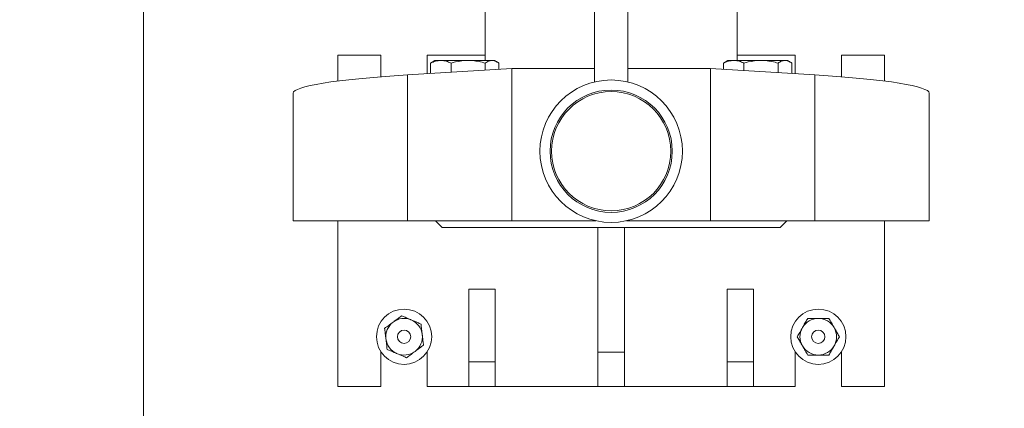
# Model space of a CAD drawing. Header units: metres. Extents: x 1333.9 to 1416.6, y -82.7 to -2.5.
# Tile 51 of 160: x 1362.699 to 1362.996, y -10.346 to -10.228. Entities that reach past the tile are written whole.
import ezdxf

# ---------------------------------------------------------------- set-up
doc = ezdxf.new("R2010")
doc.units = ezdxf.units.M
doc.linetypes.add('AUSGEZOGEN', pattern=[0])
for name, color, linetype, lineweight in [('XR$5$AM_0', 7, 'AUSGEZOGEN', 50), ('XR$5$MARKETING_DRW', 7, 'AUSGEZOGEN', 13), ('XR$5$ZR_Sanitär', 1, 'AUSGEZOGEN', 13)]:
    doc.layers.add(name, color=color, linetype=linetype, lineweight=lineweight)

# ---------------------------------------------------------------- blocks, each defined once
blk = doc.blocks.new('A$C43b69e9d')
at = {"layer": 'XR$5$AM_0', "lineweight": 18, "transparency": 33554687}
for p, q in [((0.01662186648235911, -0.007136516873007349), (0.01564445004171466, -0.007136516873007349)), ((0.01564445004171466, -0.008012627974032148), (0.01564445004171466, -0.007136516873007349)), ((0.01437445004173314, -0.007479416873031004), (0.01437445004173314, -0.007809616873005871)), ((0.01564445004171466, -0.007479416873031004), (0.01437445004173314, -0.007479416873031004)), ((0.01691445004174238, -0.007479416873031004), (0.01671561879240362, -0.007479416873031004)), ((0.01691445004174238, -0.007809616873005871), (0.01691445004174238, -0.007479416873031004)), ((0.01437445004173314, -0.007809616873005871), (0.01464060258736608, -0.007809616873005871)), ((0.01674834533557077, -0.007809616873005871), (0.01691445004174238, -0.007809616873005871)), ((0.01564445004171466, -0.008012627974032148), (0.01676263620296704, -0.008012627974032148)), ((0.01564445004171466, -0.00881291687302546), (0.01564445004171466, -0.008012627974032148)), ((0.01681285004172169, -0.00881291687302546), (0.01676263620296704, -0.008012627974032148)), ((0.01464060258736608, -0.008165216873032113), (0.01437445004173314, -0.008165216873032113)), ((0.01437445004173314, -0.008165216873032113), (0.01437445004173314, -0.008482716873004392)), ((0.01691445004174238, -0.008165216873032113), (0.01677221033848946, -0.008165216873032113)), ((0.01677377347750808, -0.008190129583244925), (0.01685339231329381, -0.008190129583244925)), ((0.01686099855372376, -0.00820315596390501), (0.01685339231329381, -0.008190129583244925)), ((0.01687381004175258, -0.008223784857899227), (0.01686167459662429, -0.008202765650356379)), ((0.01687381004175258, -0.008268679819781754), (0.01687381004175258, -0.008223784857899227)), ((0.01691445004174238, -0.008609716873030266), (0.01691445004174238, -0.008165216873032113)), ((0.01564445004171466, -0.008228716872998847), (0.01559365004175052, -0.008279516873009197)), ((0.01559365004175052, -0.01087031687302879), (0.01559365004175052, -0.008279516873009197)), ((0.01687381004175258, -0.008478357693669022), (0.01687381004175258, -0.008268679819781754)), ((0.01678363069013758, -0.008347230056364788), (0.01685339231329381, -0.008347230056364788)), ((0.01437445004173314, -0.008482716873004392), (0.01437445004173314, -0.008685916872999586)), ((0.01456403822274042, -0.008482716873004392), (0.01437445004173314, -0.008482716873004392)), ((0.01456403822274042, -0.008482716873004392), (0.01456403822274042, -0.008685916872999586)), ((0.01512129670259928, -0.008482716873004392), (0.01456403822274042, -0.008482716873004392)), ((0.01512129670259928, -0.008482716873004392), (0.01512129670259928, -0.008685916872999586)), ((0.01687381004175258, -0.008662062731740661), (0.01687381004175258, -0.008478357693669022)), ((0.01680008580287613, -0.008609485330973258), (0.01685339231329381, -0.008609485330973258)), ((0.01727005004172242, -0.008609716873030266), (0.01687381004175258, -0.008609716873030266)), ((0.01687381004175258, -0.008680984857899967), (0.01687381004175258, -0.008662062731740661)), ((0.01456403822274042, -0.008685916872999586), (0.01437445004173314, -0.008685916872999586)), ((0.01437445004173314, -0.008685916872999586), (0.01437445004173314, -0.009473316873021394)), ((0.01512129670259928, -0.008685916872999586), (0.01456403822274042, -0.008685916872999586)), ((0.01680668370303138, -0.008714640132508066), (0.01685339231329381, -0.008714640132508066)), ((0.01686167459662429, -0.008702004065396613), (0.01687381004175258, -0.008680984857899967)), ((0.01564445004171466, -0.00881291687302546), (0.01681285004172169, -0.00881291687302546)), ((0.01564445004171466, -0.009457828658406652), (0.01564445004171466, -0.00881291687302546)), ((0.01681285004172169, -0.00881291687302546), (0.01681285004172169, -0.00944791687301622)), ((0.01463833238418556, -0.009473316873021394), (0.01437445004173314, -0.009473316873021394)), ((0.01437445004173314, -0.009473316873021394), (0.01437445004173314, -0.00967651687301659)), ((0.01463833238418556, -0.009473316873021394), (0.01463833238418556, -0.00967651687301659)), ((0.01559365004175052, -0.009473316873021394), (0.01463833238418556, -0.009473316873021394)), ((0.01860583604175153, -0.00944791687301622), (0.01670897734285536, -0.00944791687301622)), ((0.01463833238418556, -0.00967651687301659), (0.01437445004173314, -0.00967651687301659)), ((0.01437445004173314, -0.00967651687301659), (0.01437445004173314, -0.01046391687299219)), ((0.01559365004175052, -0.00967651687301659), (0.01463833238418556, -0.00967651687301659)), ((0.01564445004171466, -0.01033691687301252), (0.01564445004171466, -0.009692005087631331)), ((0.01670897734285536, -0.009701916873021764), (0.01860583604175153, -0.009701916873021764)), ((0.01681285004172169, -0.009701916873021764), (0.01681285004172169, -0.01033691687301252)), ((0.01564445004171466, -0.01033691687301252), (0.01681285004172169, -0.01033691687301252)), ((0.01564445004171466, -0.01113720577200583), (0.01564445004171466, -0.01033691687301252)), ((0.01676263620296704, -0.01113720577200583), (0.01681285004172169, -0.01033691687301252)), ((0.01437445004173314, -0.01066711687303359), (0.01437445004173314, -0.01046391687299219)), ((0.01456403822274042, -0.01046391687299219), (0.01437445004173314, -0.01046391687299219)), ((0.01456403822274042, -0.01066711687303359), (0.01456403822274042, -0.01046391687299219)), ((0.01512129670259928, -0.01046391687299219), (0.01456403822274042, -0.01046391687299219)), ((0.01512129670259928, -0.01066711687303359), (0.01512129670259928, -0.01046391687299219)), ((0.01680668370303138, -0.01043519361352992), (0.01685339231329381, -0.01043519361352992)), ((0.01686099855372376, -0.01044821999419), (0.01685339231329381, -0.01043519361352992)), ((0.01687381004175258, -0.01046884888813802), (0.01686167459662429, -0.01044782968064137)), ((0.01687381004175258, -0.01051374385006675), (0.01687381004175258, -0.01046884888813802)), ((0.01687381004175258, -0.01072342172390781), (0.01687381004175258, -0.01051374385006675)), ((0.01687381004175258, -0.01054011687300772), (0.01727005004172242, -0.01054011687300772)), ((0.01691445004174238, -0.01098461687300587), (0.01691445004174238, -0.01054011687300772)), ((0.01679682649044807, -0.01059229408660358), (0.01685339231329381, -0.01059229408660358)), ((0.01456403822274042, -0.01066711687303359), (0.01437445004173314, -0.01066711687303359)), ((0.01437445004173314, -0.01066711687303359), (0.01437445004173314, -0.01098461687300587)), ((0.01512129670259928, -0.01066711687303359), (0.01456403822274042, -0.01066711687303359)), ((0.01687381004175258, -0.01090712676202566), (0.01687381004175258, -0.01072342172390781)), ((0.01678037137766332, -0.01085454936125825), (0.01685339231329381, -0.01085454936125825)), ((0.01559365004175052, -0.01087031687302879), (0.01564445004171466, -0.01092111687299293)), ((0.01686167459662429, -0.0109470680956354), (0.01687381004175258, -0.01092604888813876)), ((0.01687381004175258, -0.01092604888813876), (0.01687381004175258, -0.01090712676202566)), ((0.01437445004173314, -0.01098461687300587), (0.01464060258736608, -0.01098461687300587)), ((0.01677221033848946, -0.01098461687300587), (0.01691445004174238, -0.01098461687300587)), ((0.01677377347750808, -0.01095970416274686), (0.01685339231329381, -0.01095970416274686)), ((0.01564445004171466, -0.01113720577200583), (0.01676263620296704, -0.01113720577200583)), ((0.01564445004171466, -0.01201331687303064), (0.01564445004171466, -0.01113720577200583)), ((0.01437445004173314, -0.01134021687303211), (0.01437445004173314, -0.01167041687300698)), ((0.01464060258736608, -0.01134021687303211), (0.01437445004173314, -0.01134021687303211)), ((0.01691445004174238, -0.01134021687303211), (0.01674834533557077, -0.01134021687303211)), ((0.01691445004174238, -0.01167041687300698), (0.01691445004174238, -0.01134021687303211)), ((0.01437445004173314, -0.01167041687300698), (0.01564445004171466, -0.01167041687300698)), ((0.01671561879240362, -0.01167041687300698), (0.01691445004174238, -0.01167041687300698)), ((0.01564445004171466, -0.01201331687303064), (0.01662186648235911, -0.01201331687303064))]:
    blk.add_line(p, q, dxfattribs=at)
for centre, radius in [((-0.005335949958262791, -0.006018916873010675), 0.02958770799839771), ((-0.005335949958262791, -0.006018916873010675), 0.02940662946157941), ((-0.005335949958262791, -0.006018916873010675), 0.02937110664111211), ((-0.005335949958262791, -0.006018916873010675), 0.02932471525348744), ((-0.005335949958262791, -0.006018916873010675), 0.02907133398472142), ((-0.005335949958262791, -0.006018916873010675), 0.02905588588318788), ((-0.005335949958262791, -0.006018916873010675), 0.0288018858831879), ((-0.005335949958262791, -0.006018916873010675), 0.0282938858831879), ((-0.005335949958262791, -0.006018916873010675), 0.028194), ((-0.005335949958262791, -0.006018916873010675), 0.02812215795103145), ((-0.005335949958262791, -0.006018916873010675), 0.02788920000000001), ((0.01475545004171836, -0.00798741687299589), 0.000211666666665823), ((0.01475545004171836, -0.00798741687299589), 5.079999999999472e-05), ((0.01617785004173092, -0.00957491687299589), 0.0005461), ((0.01617785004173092, -0.00957491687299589), 0.0004686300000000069), ((0.01617785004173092, -0.00957491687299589), 0.0004572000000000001), ((0.01475545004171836, -0.01116241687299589), 0.0002116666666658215), ((0.01475545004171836, -0.01116241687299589), 5.08e-05)]:
    blk.add_circle(centre, radius, dxfattribs=at)
for centre, radius, start, end in [((0.01475545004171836, -0.00798741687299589), 0.0001403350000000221, 96.6882220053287, 156.6882219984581), ((0.01475545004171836, -0.00798741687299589), 0.0001403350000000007, 36.68822195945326, 96.68822200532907), ((0.01475545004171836, -0.00798741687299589), 0.0001403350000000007, 336.6882219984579, 36.68822195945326), ((0.01475545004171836, -0.00798741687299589), 0.0001403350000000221, 156.6882219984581, 216.6882219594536), ((0.01475545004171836, -0.00798741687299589), 0.0001403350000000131, 216.6882219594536, 276.6882220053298), ((0.01475545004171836, -0.00798741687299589), 0.0001403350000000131, 276.6882220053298, 336.6882219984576), ((0.01475545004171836, -0.01116241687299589), 0.0001403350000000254, 119.999999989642, 180), ((0.01475545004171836, -0.01116241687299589), 0.0001403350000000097, 60.00000001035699, 119.9999999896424), ((0.01475545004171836, -0.01116241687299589), 0.0001403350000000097, 0, 60.00000001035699), ((0.01475545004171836, -0.01116241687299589), 0.0001403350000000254, 180, 240.0000000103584), ((0.01475545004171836, -0.01116241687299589), 0.0001403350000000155, 299.9999999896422, 0), ((0.01475545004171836, -0.01116241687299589), 0.0001403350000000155, 240.0000000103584, 299.9999999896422), ((-0.005335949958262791, -0.006018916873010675), 0.02715695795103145, 317.6824908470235, 347.6616524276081)]:
    blk.add_arc(centre, radius, start, end, dxfattribs=at)
for start_param, end_param in [(5.407801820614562, 6.283185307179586), (3.141592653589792, 4.016976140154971)]:
    blk.add_ellipse((0.01662186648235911, -0.00957491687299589), major_axis=(2.98617875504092e-19, 0.002438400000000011), ratio=0.07519037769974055, start_param=start_param, end_param=end_param, dxfattribs=at)
for points, knots in [([(0.01473910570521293, -0.007848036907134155), (0.01472494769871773, -0.007849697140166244), (0.01469685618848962, -0.007852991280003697), (0.014671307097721, -0.007855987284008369), (0.01465863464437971, -0.007857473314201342)], [0, 0, 0, 0, 0.5039959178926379, 1, 1, 1, 1]), ([(0.01481957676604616, -0.007838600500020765), (0.01480855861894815, -0.007839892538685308), (0.01478614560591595, -0.007842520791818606), (0.01475835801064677, -0.007845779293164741), (0.01474247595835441, -0.007847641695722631), (0.01473910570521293, -0.007848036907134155)], [0, 0, 0, 0, 0.4323825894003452, 0.8795486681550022, 1, 1, 1, 1]), ([(0.01486798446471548, -0.007903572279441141), (0.01485946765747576, -0.00789214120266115), (0.01484256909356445, -0.00786946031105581), (0.01482719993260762, -0.007848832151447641), (0.01481957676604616, -0.007838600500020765)], [0, 0, 0, 0, 0.5039959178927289, 1, 1, 1, 1]), ([(0.01465863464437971, -0.007857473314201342), (0.01465683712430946, -0.007861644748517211), (0.01464755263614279, -0.007883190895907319), (0.01463649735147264, -0.007908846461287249), (0.01462737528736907, -0.00793001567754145), (0.01462657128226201, -0.007931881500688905)], [0, 0, 0, 0, 0.1796054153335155, 0.9276916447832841, 1, 1, 1, 1]), ([(0.01491639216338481, -0.007968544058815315), (0.01490976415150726, -0.007959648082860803), (0.01489628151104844, -0.007941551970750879), (0.01487956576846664, -0.007919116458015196), (0.01487001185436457, -0.007906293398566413), (0.01486798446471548, -0.007903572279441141)], [0, 0, 0, 0, 0.4323825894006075, 0.8795486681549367, 1, 1, 1, 1]), ([(0.01462657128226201, -0.007931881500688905), (0.01461956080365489, -0.007948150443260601), (0.01460837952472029, -0.007974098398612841), (0.01459827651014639, -0.007997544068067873), (0.01459450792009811, -0.008006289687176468)], [0, 0, 0, 0, 0.6269836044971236, 1, 1, 1, 1]), ([(0.01488432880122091, -0.008042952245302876), (0.01488513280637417, -0.008041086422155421), (0.01489425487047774, -0.00801991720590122), (0.01490531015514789, -0.00799426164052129), (0.01491459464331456, -0.007972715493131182), (0.01491639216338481, -0.007968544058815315)], [0, 0, 0, 0, 0.07230835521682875, 0.820394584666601, 1, 1, 1, 1]), ([(0.01459450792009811, -0.008006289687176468), (0.01460113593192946, -0.00801518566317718), (0.01461461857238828, -0.008033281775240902), (0.01463133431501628, -0.008055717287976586), (0.01464088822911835, -0.00806854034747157), (0.01464291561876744, -0.008071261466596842)], [0, 0, 0, 0, 0.4323825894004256, 0.8795486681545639, 0.9999999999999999, 0.9999999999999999, 0.9999999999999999, 0.9999999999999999]), ([(0.01464291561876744, -0.008071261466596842), (0.01465143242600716, -0.008082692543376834), (0.01466833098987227, -0.008105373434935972), (0.0146837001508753, -0.008126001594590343), (0.01469132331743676, -0.008136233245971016)], [0, 0, 0, 0, 0.5039959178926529, 1, 1, 1, 1]), ([(0.01485226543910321, -0.008117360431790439), (0.01485603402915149, -0.008108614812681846), (0.01486613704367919, -0.008085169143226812), (0.01487731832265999, -0.008059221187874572), (0.01488432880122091, -0.008042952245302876)], [0, 0, 0, 0, 0.3730163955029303, 1, 1, 1, 1]), ([(0.01469132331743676, -0.008136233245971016), (0.01470234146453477, -0.008134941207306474), (0.01472475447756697, -0.008132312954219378), (0.01475254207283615, -0.008129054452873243), (0.01476842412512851, -0.00812719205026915), (0.01477179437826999, -0.008126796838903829)], [0, 0, 0, 0, 0.4323825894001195, 0.8795486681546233, 1, 1, 1, 1]), ([(0.01477179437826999, -0.008126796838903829), (0.01478595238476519, -0.00812513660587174), (0.0148140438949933, -0.008121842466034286), (0.01483959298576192, -0.008118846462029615), (0.01485226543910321, -0.008117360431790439)], [0, 0, 0, 0, 0.5039959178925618, 1, 1, 1, 1]), ([(0.01685339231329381, -0.008190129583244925), (0.01685909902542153, -0.00820288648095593), (0.01687061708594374, -0.008228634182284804), (0.01687273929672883, -0.008255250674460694), (0.01687381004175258, -0.008268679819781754)], [0, 0, 0, 0, 0.4954577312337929, 1, 1, 1, 1]), ([(0.01687381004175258, -0.008268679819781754), (0.01687378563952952, -0.008270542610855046), (0.01687360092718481, -0.008284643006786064), (0.01686914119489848, -0.00831122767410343), (0.01685867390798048, -0.00833515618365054), (0.01685339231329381, -0.008347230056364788)], [0, 0, 0, 0, 0.070123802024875, 0.5308020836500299, 1, 1, 1, 1]), ([(0.01685339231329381, -0.008347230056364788), (0.01685647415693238, -0.008358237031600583), (0.01686844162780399, -0.008400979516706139), (0.01687152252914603, -0.008445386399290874), (0.01687381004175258, -0.008478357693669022)], [0, 0, 0, 0, 0.2575183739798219, 1, 1, 1, 1]), ([(0.01687381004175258, -0.008478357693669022), (0.01687350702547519, -0.008490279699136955), (0.01687237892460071, -0.00853466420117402), (0.0168614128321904, -0.008577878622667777), (0.01685339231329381, -0.008609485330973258)], [0, 0, 0, 0, 0.2686073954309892, 1, 1, 1, 1]), ([(0.01685339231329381, -0.008609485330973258), (0.01685909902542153, -0.008618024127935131), (0.01687061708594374, -0.00863525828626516), (0.01687273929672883, -0.008653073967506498), (0.01687381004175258, -0.008662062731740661)], [0, 0, 0, 0, 0.4954577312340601, 1, 1, 1, 1]), ([(0.01687381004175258, -0.008662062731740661), (0.01687378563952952, -0.008663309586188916), (0.01687360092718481, -0.008672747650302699), (0.01686914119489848, -0.00869054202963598), (0.01685867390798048, -0.008706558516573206), (0.01685339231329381, -0.008714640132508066)], [0, 0, 0, 0, 0.07012380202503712, 0.5308020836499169, 0.9999999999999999, 0.9999999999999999, 0.9999999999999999, 0.9999999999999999]), ([(0.01685339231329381, -0.01043519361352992), (0.01685909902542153, -0.01044795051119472), (0.01687061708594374, -0.0104736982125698), (0.01687273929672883, -0.01050031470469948), (0.01687381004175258, -0.01051374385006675)], [0, 0, 0, 0, 0.4954577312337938, 1, 1, 1, 1]), ([(0.01687381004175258, -0.01051374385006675), (0.01687378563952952, -0.01051560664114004), (0.01687360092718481, -0.01052970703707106), (0.01686914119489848, -0.01055629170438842), (0.01685867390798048, -0.01058022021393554), (0.01685339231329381, -0.01059229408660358)], [0, 0, 0, 0, 0.07012380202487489, 0.530802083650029, 1, 1, 1, 1]), ([(0.01685339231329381, -0.01059229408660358), (0.01685647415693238, -0.01060330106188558), (0.01686844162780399, -0.01064604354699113), (0.01687152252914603, -0.01069045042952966), (0.01687381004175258, -0.01072342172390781)], [0, 0, 0, 0, 0.25751837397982, 0.9999999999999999, 0.9999999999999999, 0.9999999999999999, 0.9999999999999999]), ([(0.01687381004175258, -0.01072342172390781), (0.01687350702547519, -0.01073534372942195), (0.01687237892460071, -0.01077972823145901), (0.0168614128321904, -0.01082294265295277), (0.01685339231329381, -0.01085454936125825)], [0, 0, 0, 0, 0.2686073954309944, 1, 1, 1, 1]), ([(0.01685339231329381, -0.01085454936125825), (0.01685909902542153, -0.01086308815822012), (0.01687061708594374, -0.01088032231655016), (0.01687273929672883, -0.01089813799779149), (0.01687381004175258, -0.01090712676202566)], [0, 0, 0, 0, 0.4954577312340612, 1, 1, 1, 1]), ([(0.01687381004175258, -0.01090712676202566), (0.01687378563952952, -0.01090837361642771), (0.01687360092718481, -0.01091781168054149), (0.01686914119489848, -0.01093560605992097), (0.01685867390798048, -0.0109516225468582), (0.01685339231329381, -0.01095970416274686)], [0, 0, 0, 0, 0.07012380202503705, 0.5308020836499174, 1, 1, 1, 1]), ([(0.01475545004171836, -0.01100037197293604), (0.01474584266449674, -0.0110059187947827), (0.01472629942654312, -0.01101720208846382), (0.01470206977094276, -0.01103119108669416), (0.01468822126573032, -0.01103918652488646), (0.01468528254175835, -0.01104088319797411)], [0, 0, 0, 0, 0.4323825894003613, 0.8795486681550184, 1, 1, 1, 1]), ([(0.01482561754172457, -0.01104088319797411), (0.01481327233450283, -0.01103375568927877), (0.01478877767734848, -0.01101961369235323), (0.0147664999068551, -0.01100675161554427), (0.01475545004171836, -0.01100037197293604)], [0, 0, 0, 0, 0.503995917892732, 1, 1, 1, 1]), ([(0.01468528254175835, -0.01104088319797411), (0.01467293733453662, -0.01104801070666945), (0.01464844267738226, -0.01106215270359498), (0.01462616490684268, -0.01107501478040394), (0.01461511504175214, -0.01108139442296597)], [0, 0, 0, 0, 0.5039959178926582, 1, 1, 1, 1]), ([(0.01461511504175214, -0.01108139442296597), (0.01461511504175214, -0.01108593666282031), (0.01461511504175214, -0.01110939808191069), (0.01461511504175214, -0.01113733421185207), (0.01461511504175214, -0.01116038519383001), (0.01461511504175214, -0.01116241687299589)], [0, 0, 0, 0, 0.1796054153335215, 0.9276916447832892, 1, 1, 1, 1]), ([(0.01489578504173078, -0.01108139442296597), (0.01488617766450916, -0.01107584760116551), (0.01486663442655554, -0.0110645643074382), (0.01484240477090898, -0.01105057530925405), (0.01482855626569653, -0.01104257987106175), (0.01482561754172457, -0.01104088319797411)], [0, 0, 0, 0, 0.4323825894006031, 0.879548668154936, 1, 1, 1, 1]), ([(0.01489578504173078, -0.01116241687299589), (0.01489578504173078, -0.01116038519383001), (0.01489578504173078, -0.01113733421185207), (0.01489578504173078, -0.01110939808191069), (0.01489578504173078, -0.01108593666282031), (0.01489578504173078, -0.01108139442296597)], [0, 0, 0, 0, 0.07230835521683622, 0.8203945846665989, 1, 1, 1, 1]), ([(0.01461511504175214, -0.01116241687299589), (0.01461511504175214, -0.01118013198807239), (0.01461511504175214, -0.01120838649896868), (0.01461511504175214, -0.01123391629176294), (0.01461511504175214, -0.01124343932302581)], [0, 0, 0, 0, 0.6269836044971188, 1, 1, 1, 1]), ([(0.01489578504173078, -0.01124343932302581), (0.01489578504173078, -0.01123391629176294), (0.01489578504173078, -0.01120838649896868), (0.01489578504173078, -0.01118013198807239), (0.01489578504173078, -0.01116241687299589)], [0, 0, 0, 0, 0.3730163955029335, 1, 1, 1, 1]), ([(0.01461511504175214, -0.01124343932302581), (0.01462472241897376, -0.01124898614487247), (0.01464426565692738, -0.01126026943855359), (0.01466849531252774, -0.01127425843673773), (0.01468234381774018, -0.01128225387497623), (0.01468528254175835, -0.01128395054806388)], [0, 0, 0, 0, 0.4323825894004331, 0.8795486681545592, 0.9999999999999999, 0.9999999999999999, 0.9999999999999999, 0.9999999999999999]), ([(0.01482561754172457, -0.01128395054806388), (0.0148379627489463, -0.01127682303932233), (0.01486245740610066, -0.011262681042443), (0.01488473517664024, -0.01124981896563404), (0.01489578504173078, -0.01124343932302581)], [0, 0, 0, 0, 0.503995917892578, 1, 1, 1, 1]), ([(0.01468528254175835, -0.01128395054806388), (0.01469762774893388, -0.01129107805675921), (0.01472212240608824, -0.01130522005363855), (0.01474440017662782, -0.01131808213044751), (0.01475545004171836, -0.01132446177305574)], [0, 0, 0, 0, 0.5039959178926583, 1, 1, 1, 1]), ([(0.01475545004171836, -0.01132446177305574), (0.01476505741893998, -0.01131891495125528), (0.0147846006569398, -0.01130763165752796), (0.01480883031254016, -0.01129364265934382), (0.0148226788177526, -0.01128564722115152), (0.01482561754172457, -0.01128395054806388)], [0, 0, 0, 0, 0.432382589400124, 0.8795486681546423, 0.9999999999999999, 0.9999999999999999, 0.9999999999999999, 0.9999999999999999])]:
    blk.add_open_spline(points, degree=3, knots=knots, dxfattribs=at)
at = {"layer": 'XR$5$MARKETING_DRW', "color": 4, "transparency": 33554687}
blk.add_line((-0.005151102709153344, -0.005989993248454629), (0.0228532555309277, -0.005989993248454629), dxfattribs=at)

msp = doc.modelspace()

# ---------------------------------------------------------------- block references
at = {"layer": 'XR$5$ZR_Sanitär', "color": 7, "linetype": 'AUSGEZOGEN', "lineweight": 13, "transparency": 33554687, "xscale": 39.37007874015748, "yscale": 39.37007874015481, "rotation": 90}
msp.add_blockref('A$C43b69e9d', (1362.50031572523, -10.9050159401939), dxfattribs=at)

doc.saveas('drawing.dxf')
